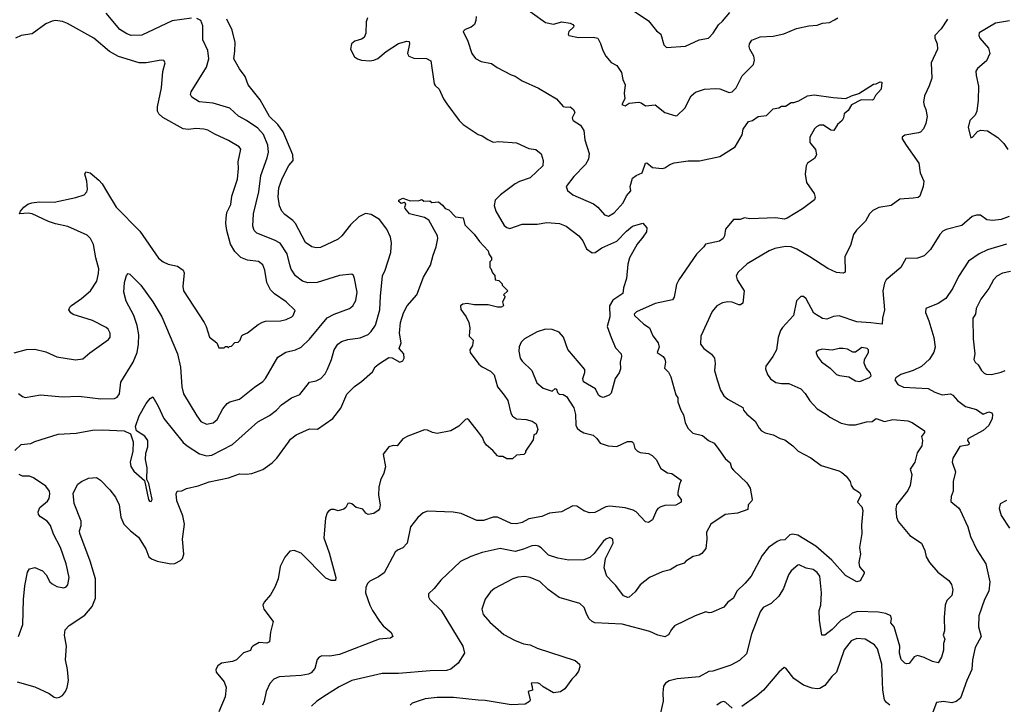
# Model space of a CAD drawing. Extents: x 1863118 to 1989590, y 394482 to 532474.
# Tile 103 of 215: x 1924504 to 1931679, y 492421 to 497411. Entities that reach past the tile are written whole.
import ezdxf

# ---------------------------------------------------------------- set-up
doc = ezdxf.new("R2010")
doc.units = 0

msp = doc.modelspace()

# ---------------------------------------------------------------- linework, layer by layer
at = {"layer": '0CON20XD'}
for points in [[(1928146.2, 497525), (1928335, 497391.2), (1928395, 497378.8), (1928455, 497396), (1928515, 497386.2), (1928535, 497376.7), (1928542.5, 497365), (1928540, 497355), (1928506.2, 497325), (1928500, 497305), (1928506.7, 497295), (1928575, 497280.6), (1928685, 497284), (1928715.8, 497275.8), (1928737.3, 497237.3), (1928752.5, 497185), (1928775.8, 497145), (1928815, 497098), (1928855.7, 497075.7), (1928889.2, 497025), (1928898, 496975), (1928917.1, 496935), (1928909.2, 496875), (1928914, 496835), (1928892.7, 496792.7), (1928915, 496783.8), (1928945, 496801.2), (1929015, 496809.4), (1929033.7, 496803.7), (1929065, 496782.9), (1929135, 496789.2), (1929205, 496734.2), (1929285, 496710), (1929295, 496712.5), (1929351.2, 496765), (1929396.7, 496855), (1929428.3, 496881.7), (1929495, 496904), (1929575, 496910), (1929605, 496906), (1929675, 496881.2), (1929695, 496883.8), (1929724, 496915), (1929768.7, 497001.3), (1929851.4, 497085), (1929857.8, 497115), (1929853.6, 497143.6), (1929824.2, 497195), (1929819.2, 497215), (1929821.2, 497235), (1929839.5, 497260.5), (1929900, 497285), (1929995, 497290), (1930073, 497307), (1930165, 497345.7), (1930255, 497366.2), (1930315, 497371.2), (1930355, 497386.2), (1930405, 497390), (1930440.8, 497409.2), (1930466.1, 497423.9)], [(1928953.1, 497493.1), (1929085, 497403.1), (1929145, 497329.6), (1929175, 497305.5), (1929197, 497227), (1929218, 497208), (1929355, 497218.1), (1929455, 497263.3), (1929523.3, 497276.7), (1929558.2, 497311.8), (1929595, 497373.8), (1929625, 497398.8), (1929678.2, 497461.8)], [(1924469.3, 494270.7), (1924516.1, 494313.9), (1924585, 494322.5), (1924615, 494337.5), (1924785, 494390), (1924915, 494397.1), (1925035, 494419.2), (1925105, 494421.9), (1925265, 494414.2), (1925311.4, 494391.4), (1925330.6, 494335), (1925329.2, 494265), (1925310, 494185), (1925313.1, 494155), (1925335, 494120.8), (1925412.5, 494052.5), (1925442.5, 493915), (1925450.7, 493900.7), (1925461.7, 493898.3), (1925468.8, 493915), (1925445, 494030), (1925430.7, 494060.7), (1925431.9, 494145), (1925420, 494205), (1925422.7, 494252.7), (1925436.8, 494296.8), (1925438.5, 494345), (1925417.1, 494375), (1925356.2, 494415), (1925348, 494445), (1925375, 494524), (1925425, 494613.8), (1925455, 494651.2), (1925475, 494662.5), (1925513.1, 494595), (1925555.4, 494505.4), (1925695, 494330), (1925725, 494304.4), (1925815, 494247.3), (1925865, 494231.8), (1925905, 494237.9), (1926054, 494315), (1926239.3, 494480.7), (1926325, 494525.7), (1926375.8, 494565), (1926412, 494605), (1926485, 494654.3), (1926545, 494680), (1926615, 494770), (1926665, 494779.4), (1926699.2, 494795), (1926729.8, 494830.2), (1926747, 494863), (1926775.6, 494935), (1926794.5, 495005.5), (1926822.5, 495045), (1926850, 495065), (1926895, 495079.4), (1926985, 495092.2), (1927042.8, 495117.2), (1927065, 495137.5), (1927097.3, 495185), (1927129.6, 495295), (1927132.5, 495395), (1927146.9, 495543.1), (1927167.5, 495585), (1927209.2, 495715), (1927214.5, 495785), (1927207.1, 495825), (1927179.5, 495885), (1927125, 495954.3), (1927065, 495990.5), (1927025, 495998.2), (1926975, 495973.1), (1926915.7, 495915), (1926852.5, 495835), (1926825, 495811.4), (1926695, 495750.8), (1926665, 495747.5), (1926633.3, 495755), (1926586.3, 495786.3), (1926515, 495924.4), (1926495, 495946.7), (1926435, 495992), (1926415, 496016.2), (1926397.5, 496055), (1926388.6, 496118.6), (1926393.2, 496185), (1926417.7, 496252.3), (1926465, 496348.8), (1926496, 496385), (1926494.1, 496425.9), (1926423.1, 496593.1), (1926385, 496647.1), (1926325, 496705.6), (1926256.6, 496826.6), (1926169.2, 496935), (1926147, 496997), (1926105, 497053.3), (1926065.8, 497125), (1926071.4, 497181.4), (1926074.5, 497245), (1926053.5, 497335), (1926014.7, 497414.7)], [(1926445, 495226), (1926487.5, 495245), (1926497.5, 495255), (1926511.7, 495291.7), (1926445.6, 495355.6), (1926362.1, 495412.1), (1926332.4, 495442.4), (1926305.6, 495495), (1926291.4, 495585), (1926275, 495623.8), (1926245, 495647.5), (1926165, 495658.1), (1926116.4, 495676.4), (1926071.7, 495721.7), (1926040, 495775), (1926013.5, 495875), (1926006.7, 495925), (1926008.9, 495965), (1926014.4, 496005), (1926041.9, 496065), (1926050, 496125), (1926090.9, 496249.1), (1926098.1, 496325), (1926095.6, 496375), (1926115.9, 496465.9), (1926103.3, 496485), (1926025, 496530.8), (1925925, 496575.8), (1925875.4, 496605.4), (1925845, 496612.2), (1925786.6, 496616.6), (1925735, 496610.6), (1925695, 496615.6), (1925548.3, 496698.3), (1925518.6, 496725), (1925509.4, 496745), (1925508.9, 496775), (1925537, 496913), (1925547, 497033), (1925563.3, 497095), (1925553.6, 497113.6), (1925535, 497116), (1925425, 497096.7), (1925375, 497095.6), (1925223.3, 497143.3), (1925158.1, 497178.1), (1925045, 497275.6), (1924853.4, 497383.4), (1924815, 497398.1), (1924765, 497404.4), (1924740.5, 497399.5), (1924695, 497380), (1924595, 497306.4), (1924515, 497294.7), (1924474.8, 497275.2)], [(1924495, 494686), (1924525, 494663.8), (1924545, 494658), (1924655, 494675.7), (1924815, 494662.9), (1924935, 494666.9), (1925095, 494647.8), (1925195, 494650), (1925215, 494659.2), (1925230.6, 494685), (1925240.3, 494769.7), (1925330.5, 494915), (1925359.2, 494985), (1925370, 495045), (1925372.5, 495115), (1925361.2, 495181.2), (1925336.4, 495255), (1925280.3, 495360.3), (1925262.9, 495425), (1925268.9, 495495), (1925283, 495547), (1925295, 495560), (1925307, 495557), (1925387.1, 495475), (1925475.6, 495355), (1925540.6, 495245), (1925654.4, 494975), (1925677.2, 494877.2), (1925685.5, 494735), (1925698.9, 494685), (1925795, 494522.5), (1925825, 494483.1), (1925865, 494462.7), (1925915, 494472.2), (1925942.1, 494497.9), (1925985.4, 494574.6), (1926015, 494614.2), (1926035, 494625.7), (1926105, 494644.4), (1926215, 494733.1), (1926276, 494774), (1926295.4, 494794.6), (1926385, 494951.4), (1926443, 494987), (1926515, 495005.6), (1926555, 495022.9), (1926616.4, 495083.6), (1926745, 495238.8), (1926795, 495264.5), (1926908, 495305), (1926931.9, 495325), (1926953.3, 495365), (1926963.3, 495425), (1926944.5, 495524.5), (1926936.9, 495546.9), (1926925.6, 495555.6), (1926835, 495546.9), (1926672.5, 495495), (1926605, 495492.9), (1926565, 495504.5), (1926515, 495543.1), (1926482.4, 495592.4), (1926471.5, 495625), (1926452.1, 495705), (1926401.1, 495781.1), (1926362, 495805), (1926232, 495855), (1926212.9, 495875), (1926201.9, 495905), (1926207.1, 495995), (1926246.8, 496155), (1926262.3, 496275), (1926307.9, 496405), (1926316.2, 496445), (1926311.2, 496495), (1926279.6, 496575), (1926239.2, 496619.2), (1926157, 496677), (1926098.1, 496708.1), (1926035, 496765.6), (1925915, 496801.1), (1925812, 496812), (1925758.8, 496845), (1925748, 496865), (1925754, 496885), (1925865.3, 497064.7), (1925882.1, 497125), (1925875.5, 497185), (1925839.5, 497265), (1925838.9, 497365), (1925824.5, 497404.5), (1925795, 497418.1)], [(1925755, 497420.9), (1925615, 497401.5), (1925395, 497296.9), (1925315.4, 497295.4), (1925285, 497306.5), (1925235, 497338.9), (1925135, 497458.9)], [(1927039.4, 497425), (1927028.9, 497395), (1927027.4, 497312.6), (1927015, 497281.2), (1926995, 497268.6), (1926945.5, 497254.5), (1926922.5, 497235), (1926915.8, 497195), (1926945, 497140), (1926965, 497124.2), (1926995, 497115.6), (1927055, 497110.9), (1927085, 497116.2), (1927115, 497128.8), (1927175, 497178.9), (1927265, 497238.1), (1927324, 497254), (1927341.2, 497251.2), (1927345.8, 497235), (1927330.6, 497165), (1927340, 497145), (1927375, 497131.1), (1927467.6, 497127.6), (1927500.5, 497110.5), (1927525, 496942.5), (1927530.6, 496930.6), (1927561.2, 496905), (1927592, 496835), (1927617.1, 496797.1), (1927707.5, 496675), (1927735, 496646.7), (1927845, 496573.8), (1927875, 496563.3), (1927915, 496536.7), (1927955, 496518.8), (1927995, 496524), (1928125, 496512.5), (1928215, 496470.8), (1928265.8, 496465.8), (1928303.6, 496433.6), (1928318.8, 496385), (1928316.2, 496345), (1928225, 496258.1), (1928145, 496230.4), (1928115, 496213.6), (1928007.8, 496135), (1927969.2, 496095), (1927962.7, 496057.3), (1927972.9, 496015), (1928035, 495910), (1928053.3, 495895), (1928075, 495890), (1928165, 495920.6), (1928275, 495920.6), (1928345, 495931.8), (1928436.4, 495926.4), (1928486.2, 495905), (1928579.2, 495835), (1928608.8, 495798.8), (1928635, 495741.8), (1928675, 495710.7), (1928696.4, 495713.6), (1928745, 495747.1), (1928854.2, 495795.8), (1928925, 495870.5), (1928968.8, 495905), (1929045, 495928), (1929073.9, 495893.9), (1929071.2, 495865), (1929046, 495825), (1929002.5, 495775), (1928947.5, 495675), (1928935, 495630), (1928925.7, 495525), (1928904.5, 495455.5), (1928899.2, 495415), (1928825, 495366.7), (1928802.9, 495325), (1928804.2, 495245.8), (1928784.8, 495175), (1928813.5, 495093.5), (1928845, 495020), (1928887.3, 494975), (1928889.5, 494955), (1928880.6, 494915), (1928883.1, 494865), (1928872.1, 494837.9), (1928842.5, 494795), (1928815, 494690), (1928800, 494675), (1928755, 494657.5), (1928733.9, 494663.9), (1928722.5, 494675), (1928699.3, 494719.3), (1928611.7, 494771.7), (1928606.7, 494795), (1928621.7, 494838.3), (1928621.7, 494861.7), (1928497.1, 495007.1), (1928466.7, 495096.7), (1928435, 495132.2), (1928385, 495153.8), (1928335, 495154.6), (1928275, 495136.2), (1928182.5, 495085), (1928158.3, 495061.7), (1928143.6, 495026.4), (1928141.1, 494995), (1928150, 494945), (1928165, 494921.4), (1928235, 494854.3), (1928273.1, 494765), (1928318.8, 494725), (1928385, 494704.4), (1928405, 494723.8), (1928415, 494718.8), (1928423.6, 494693.6), (1928435, 494681.2), (1928465, 494678.8), (1928488.8, 494665), (1928541.1, 494581.1), (1928553.6, 494533.6), (1928555.8, 494455.8), (1928566, 494435), (1928585, 494415.8), (1928615, 494400.6), (1928683.1, 494383.1), (1928709.6, 494359.6), (1928735, 494324.3), (1928792.5, 494305), (1928855, 494300), (1928932.3, 494337.7), (1928965, 494336.7), (1928976.4, 494325), (1928985.5, 494285), (1929005, 494265.6), (1929025.3, 494255.3), (1929085, 494249.1), (1929113.3, 494235), (1929141.1, 494205), (1929175, 494140.8), (1929225, 494108.8), (1929255, 494104), (1929323.3, 494055), (1929311.2, 494025), (1929300, 493965), (1929300, 493945), (1929323.3, 493915), (1929323.3, 493895), (1929285, 493872), (1929205, 493869.2), (1929175, 493860), (1929155, 493849.2), (1929143.8, 493833.8), (1929116, 493765), (1929085, 493746), (1929065, 493750), (1928995, 493824.3), (1928975, 493836.4), (1928915, 493853.8), (1928805, 493864.3), (1928775, 493860.8), (1928695, 493819.2), (1928655, 493815.8), (1928615, 493832.5), (1928565, 493865.6), (1928535, 493868.1), (1928452.5, 493825), (1928365.8, 493814.2), (1928309.7, 493790.3), (1928215, 493773.3), (1928165, 493745.5), (1928125, 493737.3), (1928085, 493738.5), (1927985, 493784.3), (1927955, 493784.2), (1927885, 493761.4), (1927835, 493760.6), (1927720.9, 493810.9), (1927662.7, 493822.7), (1927475, 493829.2), (1927445, 493816), (1927405, 493783.8), (1927352.9, 493715), (1927328.8, 493595), (1927295, 493562), (1927256.7, 493545), (1927240.9, 493529.1), (1927160.5, 493379.5), (1927119.6, 493350.4), (1927055, 493318), (1927039.1, 493300.9), (1927026.8, 493273.2), (1927024.2, 493235), (1927054.5, 493145), (1927074.5, 493105), (1927125, 493027.1), (1927153.9, 492993.9), (1927212, 492945), (1927222.5, 492915), (1927205.9, 492904.1), (1927122.7, 492897.3), (1926834.5, 492785.5), (1926765, 492772.2), (1926705, 492774.2), (1926685.6, 492764.4), (1926672.1, 492747.9), (1926655, 492682), (1926628.1, 492651.9), (1926608.9, 492641.1), (1926555, 492630.4), (1926395, 492621.1), (1926355, 492604.3), (1926327.6, 492572.4), (1926299.2, 492515), (1926285.8, 492445), (1926272.5, 492415)], [(1927830, 497435), (1927828.8, 497405), (1927818.8, 497375), (1927795, 497357.1), (1927751.3, 497338.7), (1927736.1, 497323.9), (1927769.4, 497255), (1927798.6, 497165), (1927825, 497127.5), (1927866.6, 497106.6), (1927941.2, 497091.2), (1927982.3, 497062.3), (1928085, 497008.8), (1928115, 497000), (1928165, 496966.2), (1928285, 496911.2), (1928415, 496833.8), (1928465, 496778), (1928485, 496772), (1928515, 496776.7), (1928540, 496755), (1928550, 496735), (1928530, 496695), (1928532, 496685), (1928538, 496675), (1928591.2, 496641.2), (1928615, 496602.5), (1928621.1, 496535), (1928654.3, 496435), (1928648.6, 496395), (1928626.9, 496355), (1928541.1, 496268.9)], [(1931265, 497414), (1931218.6, 497345), (1931172, 497295), (1931172, 497275), (1931190, 497235), (1931192.5, 497195), (1931146.9, 497095), (1931149.4, 496985), (1931132.1, 496927.9), (1931096, 496855), (1931090.5, 496810.5)], [(1931716.6, 497403.4), (1931615, 497385.6), (1931496.2, 497315), (1931492, 497295), (1931500.8, 497275), (1931563.2, 497203.2), (1931574.2, 497165), (1931548.5, 497111.5), (1931483.9, 497056.1), (1931471.9, 497035), (1931472.5, 497005), (1931490, 496925), (1931487.1, 496825), (1931477.5, 496745), (1931465.5, 496714.5), (1931426.7, 496675), (1931414.2, 496625), (1931435, 496550), (1931446.4, 496553.6), (1931482.5, 496595), (1931505, 496606.2), (1931555, 496601.2), (1931631.7, 496551.7), (1931675, 496507.5), (1931703.6, 496463.6)], [(1928541.1, 496268.9), (1928486, 496195), (1928496.6, 496166.6), (1928535, 496134.4), (1928685, 496067.5), (1928717.5, 496045), (1928765, 495988.6), (1928795, 495979.4), (1928835, 496002.5), (1928901.9, 496075), (1928925, 496126.2), (1928956.7, 496163.3), (1928952.9, 496195), (1928969.6, 496255), (1928995, 496276.2), (1929040.8, 496295), (1929065, 496363.8), (1929075, 496368), (1929115, 496334), (1929185, 496326), (1929205, 496330), (1929241.2, 496355), (1929272.6, 496367.4), (1929375, 496382.9), (1929458.3, 496381.7), (1929605, 496414.2), (1929717, 496483), (1929767.8, 496572.2), (1929776.4, 496613.6), (1929815, 496669.2), (1929844.1, 496675.9), (1929885, 496706), (1929945, 496713.3), (1929995, 496760), (1930035, 496768.8), (1930055, 496781.2), (1930085, 496780), (1930125, 496806), (1930145, 496806.2), (1930181.7, 496818.3), (1930245, 496855.7), (1930293.9, 496863.9), (1930432.7, 496842.7), (1930525, 496835.7), (1930565, 496856.9), (1930618.2, 496871.8), (1930725, 496940), (1930745, 496942.5), (1930775, 496957.5), (1930786.7, 496955), (1930782.5, 496905), (1930740.8, 496859.2), (1930725, 496828.8), (1930715, 496824.3), (1930635, 496825.6), (1930565, 496789.2), (1930540.3, 496749.7), (1930510.8, 496725), (1930507.5, 496695), (1930498, 496675), (1930463.2, 496646.8), (1930435.8, 496604.2), (1930415, 496606), (1930361.1, 496641.1), (1930332.5, 496642.5), (1930309.1, 496630.9), (1930295, 496615.8), (1930261.4, 496555), (1930262, 496515), (1930303.8, 496465), (1930311.2, 496425), (1930295, 496400), (1930243.8, 496365), (1930234.2, 496345), (1930227.1, 496285), (1930237.5, 496225), (1930294.2, 496145), (1930301.2, 496115), (1930295, 496097.5), (1930208.8, 496031.2), (1930097.5, 495965), (1930075, 495958), (1930015, 495965.5), (1929825, 495958.8), (1929785, 495966.4), (1929754.7, 495955.3), (1929705, 495953.5), (1929647.5, 495885), (1929640.8, 495835), (1929630, 495815), (1929603.4, 495796.6), (1929502.5, 495775), (1929490, 495755), (1929437, 495703), (1929308, 495515), (1929289.5, 495480.5), (1929272.7, 495387.3), (1929260.5, 495369.5), (1929135, 495343.2), (1928998.6, 495281.4), (1928980.8, 495265), (1928984, 495255), (1929051.3, 495191.3), (1929093.3, 495165), (1929117.3, 495107.3), (1929156.7, 495055), (1929164.5, 495025), (1929149.4, 494985), (1929193.8, 494955), (1929205.5, 494935.5), (1929210.8, 494915), (1929202, 494872), (1929232.6, 494842.6), (1929249.1, 494809.1), (1929285, 494676.7), (1929298.9, 494655), (1929299.2, 494625), (1929320.6, 494565), (1929341.4, 494531.4), (1929352.2, 494475), (1929372.7, 494432.7), (1929408, 494398), (1929479.4, 494379.4), (1929524, 494345), (1929565, 494324), (1929598.8, 494278.8), (1929645, 494213.8), (1929680.7, 494180.7), (1929692, 494145), (1929705, 494126.7), (1929803.3, 494035), (1929827.7, 493997.7), (1929842.5, 493915), (1929840, 493905), (1929812.5, 493875), (1929810, 493840), (1929735, 493815.5), (1929645, 493804.4), (1929541.2, 493735), (1929509.2, 493675), (1929511.4, 493625), (1929505, 493557.5), (1929475, 493520), (1929455, 493508), (1929412.1, 493497.9), (1929357.5, 493465), (1929345, 493450), (1929295, 493434), (1929245, 493402), (1929185, 493386), (1929093.3, 493345), (1929025, 493293.3), (1928988.3, 493241.7), (1928945, 493202.5), (1928935, 493200), (1928905, 493211.2), (1928848.3, 493288.3), (1928825, 493310), (1928781.4, 493355), (1928763.1, 493415), (1928772.5, 493485), (1928827.5, 493595), (1928825.7, 493625.7), (1928805, 493637.5), (1928775, 493625.7), (1928755, 493607.5), (1928689.1, 493520.9), (1928659.1, 493490.9), (1928615, 493474.3), (1928505, 493470.8), (1928425, 493485.6), (1928358, 493508), (1928305, 493561.4), (1928284.6, 493574.6), (1928265, 493578.5), (1928235, 493576.5), (1928175, 493551.1), (1928115, 493535.5), (1928005, 493556.7), (1927875, 493527.8), (1927790.3, 493499.7), (1927716.8, 493463.2), (1927572.7, 493327.3), (1927523.8, 493265), (1927483.9, 493226.1), (1927483.3, 493205), (1927493.3, 493185), (1927575.8, 493105), (1927734, 492845), (1927746, 492795), (1927699.7, 492720.3), (1927645, 492677.5), (1927615, 492668.1), (1927495, 492666.5), (1927265, 492645.5), (1927145, 492646.5), (1926925, 492594.4), (1926831.7, 492548.3), (1926739.1, 492490.9), (1926668.8, 492445), (1926631.2, 492408.8)], [(1931090.5, 496810.5), (1931093.8, 496785), (1931108, 496755), (1931115.6, 496704.4), (1931105.7, 496654.3), (1931088.8, 496615), (1931067.9, 496592.1), (1931052.5, 496585), (1930955, 496570), (1930933.8, 496555), (1930935, 496542.5), (1930962.5, 496495), (1931056.2, 496365), (1931066.2, 496295), (1931092.5, 496235), (1931087.5, 496195), (1931062.5, 496125), (1931050, 496115), (1931015, 496108.8), (1930916.7, 496103.3), (1930855, 496056.7), (1930765, 496042), (1930719.7, 496020.3), (1930695.8, 495995), (1930667.4, 495942.6), (1930602.2, 495877.8), (1930580, 495845), (1930558.6, 495765), (1930517.5, 495685), (1930518.3, 495571.7), (1930505, 495563.3), (1930455, 495568), (1930393.6, 495596.4), (1930262.8, 495682.8), (1930167.4, 495737.4), (1930125, 495754.6), (1930085, 495757.5), (1930006.4, 495743.6), (1929965, 495725.6), (1929805, 495630.8), (1929738.3, 495571.7), (1929725.8, 495545), (1929732.9, 495515), (1929783.8, 495435), (1929773.3, 495345), (1929757.3, 495332.7), (1929745, 495332.5), (1929695, 495353.1), (1929664.3, 495354.3), (1929625, 495347.8), (1929584.2, 495325), (1929550, 495285), (1929468, 495105), (1929465.8, 495045), (1929489.2, 495015), (1929545, 494973.8), (1929566, 494945), (1929570.8, 494905), (1929567.5, 494855), (1929585.8, 494785), (1929609.7, 494709.7), (1929635, 494668.8), (1929665, 494644.2), (1929772.5, 494585), (1929777.5, 494565), (1929803.8, 494535), (1929864, 494485), (1929892, 494435), (1929910, 494415), (1929935, 494400.8), (1929995, 494385.7), (1930045, 494359.2), (1930078.8, 494348.8), (1930138.8, 494305), (1930176.2, 494265), (1930268.3, 494218.3), (1930345, 494162), (1930473.9, 494123.9), (1930495, 494111.2), (1930526.7, 494085), (1930556.7, 494045), (1930563.3, 494015), (1930576.7, 493995), (1930622.5, 493965), (1930632.5, 493945), (1930610, 493895), (1930639.7, 493859.7), (1930646.9, 493835), (1930638, 493728), (1930640, 493665), (1930623.8, 493565), (1930630, 493515), (1930622.5, 493482.5), (1930618.8, 493455), (1930624.2, 493424.2), (1930657.5, 493385), (1930657.5, 493375), (1930629.3, 493320.7), (1930605, 493313.8), (1930520.9, 493360.9), (1930421.2, 493471.2), (1930305, 493573.1), (1930175, 493654.6), (1930135, 493660.8), (1930115, 493656), (1930080.2, 493619.8), (1930045, 493616.4), (1930022.5, 493607.5), (1929960, 493565), (1929914.3, 493505), (1929833.6, 493356.4), (1929790.8, 493305), (1929728.6, 493245), (1929705.7, 493195), (1929663.9, 493166.1), (1929635, 493128.8), (1929545, 493090.8), (1929528.8, 493088.8), (1929505, 493096.2), (1929426.7, 493065), (1929275, 492993.3), (1929252.7, 492967.3), (1929231.7, 492928.3), (1929205, 492914), (1929155, 492924.2), (1929095, 492951.4), (1928895, 493005.6), (1928695.7, 493015.7), (1928675, 493024), (1928654.4, 493044.4), (1928635.8, 493075), (1928616.4, 493126.4), (1928586.6, 493156.6), (1928435, 493200), (1928355, 493257.1), (1928295, 493315.6), (1928225, 493345.6), (1928185, 493351.9), (1928135, 493347.8), (1928096.7, 493335), (1927965, 493265.8), (1927935, 493241.2), (1927895, 493186.7), (1927872.5, 493115), (1927882.5, 493075), (1927929.3, 493019.3), (1928031.1, 492931.1), (1928108.7, 492888.7), (1928175, 492862.9), (1928225, 492854.2), (1928275, 492830), (1928551.7, 492741.7), (1928583.3, 492715), (1928586.7, 492695), (1928576.1, 492663.9), (1928555, 492632.5), (1928526.7, 492605), (1928476.7, 492535), (1928445, 492513.3), (1928395, 492506.2), (1928319.3, 492549.3), (1928295, 492570), (1928275, 492576.7), (1928230, 492575), (1928239.3, 492549.3), (1928240, 492525), (1928210, 492515), (1928223.3, 492455), (1928218, 492442), (1928187.5, 492422.5), (1928085, 492418.6), (1927895, 492449.4), (1927845, 492451.4), (1927665, 492471.8), (1927545, 492470.5), (1927457.9, 492462.1), (1927365, 492430.8), (1927348.8, 492415)], [(1924465, 494981.9), (1924555, 495006.7), (1924615, 495010.6), (1924695, 494990.8), (1924775, 494952.5), (1924912.1, 494932.1), (1924965, 494938), (1925015, 494984), (1925151.2, 495078.8), (1925162.7, 495097.3), (1925162.9, 495125), (1925149.2, 495155), (1925135, 495168.6), (1925035, 495218.5), (1924895, 495262.5), (1924876.2, 495275), (1924861.2, 495295), (1924868.8, 495315), (1924881.7, 495328.3), (1924955, 495378.6), (1925021.4, 495435), (1925066.9, 495505), (1925079.1, 495560.9), (1925081.9, 495595), (1925058.9, 495675), (1925042.4, 495772.4), (1925021.1, 495815), (1924995, 495841.1), (1924855, 495903.5), (1924765, 495922.7), (1924715, 495940), (1924595, 495996.9), (1924565, 496001.1), (1924503.3, 495995), (1924510.8, 496015), (1924534.7, 496045.3), (1924564, 496066), (1924593, 496077), (1924645, 496083.3), (1924755, 496081.1), (1924914.3, 496114.3), (1924975, 496134.3), (1924992.9, 496155), (1924998.1, 496175), (1924993, 496233), (1924978.8, 496285), (1924987, 496303), (1925016.7, 496295), (1925080.9, 496240.9), (1925105, 496213.8), (1925145, 496148), (1925207.1, 496045), (1925378.6, 495868.6), (1925515, 495672), (1925550, 495645), (1925585, 495630), (1925655, 495614), (1925695.8, 495585.8), (1925702, 495565), (1925692.9, 495465), (1925697.5, 495435), (1925848.8, 495205), (1925863.9, 495173.9), (1925886.4, 495096.4), (1925940, 495055), (1925955, 495020), (1925995, 495020), (1926005, 495030), (1926015, 495030), (1926025, 495020), (1926031.7, 495028.3), (1926048.3, 495031.7), (1926071.7, 495058.3), (1926095, 495060), (1926110, 495075), (1926121.7, 495108.3), (1926130, 495115), (1926165, 495127.5), (1926241.7, 495188.3), (1926273.8, 495206.2), (1926296.4, 495213.6), (1926405, 495216), (1926445, 495226)], [(1924485, 492584.2), (1924615, 492549.2), (1924719.3, 492499.3), (1924755, 492474.2), (1924775, 492468.6), (1924795, 492472.5), (1924815, 492486), (1924838.1, 492515), (1924851.1, 492545), (1924860, 492595), (1924853.8, 492675), (1924837.3, 492745), (1924844.7, 492845), (1924830.8, 492925), (1924834.4, 492965), (1924863.9, 492996.1), (1924979.5, 493070.5), (1925033.1, 493135), (1925056.5, 493195), (1925055.5, 493335), (1925017.9, 493465), (1924943.5, 493665), (1924941.1, 493685), (1924951.1, 493725), (1924951.2, 493755), (1924901.8, 493885), (1924895, 493960), (1924926.7, 494025), (1924955, 494046.2), (1925005, 494070), (1925065, 494073.3), (1925093.3, 494055), (1925160.8, 493985), (1925201.3, 493931.3), (1925228.5, 493875), (1925240.5, 493785), (1925262.9, 493735), (1925311.4, 493685), (1925369.5, 493639.5), (1925424.6, 493554.6), (1925446, 493496), (1925465, 493480.5), (1925505, 493465.5), (1925605, 493444.6), (1925635, 493448.2), (1925675, 493468.9), (1925689.5, 493485), (1925699.1, 493515), (1925689.6, 493625), (1925704.6, 493735), (1925693.3, 493795), (1925648.9, 493905), (1925644.2, 493955.8), (1925652.5, 493975), (1925685, 493977.5), (1925720, 493995), (1925805, 494014), (1925885, 494042.2), (1926025, 494071.5), (1926105, 494100), (1926155, 494097.5), (1926195, 494104.3), (1926275, 494131.4), (1926345, 494182), (1926378, 494215), (1926462.5, 494332.5), (1926477.3, 494352.7), (1926520, 494385), (1926615, 494428), (1926675, 494426.7), (1926786, 494505), (1926845, 494578.8), (1926887.6, 494682.4), (1926942.9, 494737.1), (1926996, 494775), (1927073.8, 494845), (1927095, 494880), (1927125.9, 494904.1), (1927195, 494948), (1927217.3, 494947.3), (1927275, 494913.8), (1927295.8, 494924.2), (1927306, 494945), (1927303.8, 494975), (1927270, 495015), (1927284.3, 495055), (1927272.5, 495125), (1927278.2, 495205), (1927300.6, 495275), (1927328.6, 495325), (1927398.9, 495405), (1927445.4, 495534.6), (1927498.3, 495621.7), (1927516.7, 495695), (1927539.4, 495755), (1927551.4, 495815), (1927548.1, 495835), (1927485, 495950.8), (1927455, 495968.8), (1927345, 495996), (1927313.3, 496035), (1927310, 496045), (1927318.3, 496068.3), (1927305, 496077.5), (1927285, 496070), (1927267.5, 496085), (1927267.5, 496095), (1927295, 496110), (1927349.3, 496089.3), (1927415, 496092.5), (1927435, 496100), (1927448.3, 496088.3), (1927491.7, 496091.7), (1927508.3, 496078.3), (1927555, 496082.5), (1927585, 496060), (1927603.6, 496033.6), (1927630, 496025), (1927680, 495975), (1927735, 495966.7), (1927748.8, 495915), (1927815, 495848), (1927853.8, 495795), (1927917.5, 495725), (1927922.5, 495705), (1927942.5, 495675), (1927941.7, 495658.3), (1927930, 495645), (1927930, 495605), (1927938.3, 495598.3), (1927950, 495565), (1927967, 495547), (1927970, 495515), (1927995, 495510), (1928020, 495485), (1928020, 495475), (1928060, 495435), (1928030, 495405), (1928040, 495395), (1928040, 495385), (1928022.5, 495355), (1928030, 495325), (1928013.3, 495316.7), (1927985, 495316.2), (1927917, 495333), (1927815, 495333.8), (1927765, 495343.3), (1927732.3, 495337.7), (1927716.7, 495325), (1927718.3, 495298.3), (1927758, 495245), (1927775.8, 495205), (1927784.2, 495165), (1927780, 495105), (1927808, 495075), (1927804.1, 495035.9), (1927783.3, 495005), (1927786.2, 494985), (1927850.3, 494900.3), (1927875, 494880.8), (1927935, 494850), (1927962.1, 494822.1), (1927985.7, 494735), (1928035.4, 494675.4), (1928060, 494635), (1928083.5, 494543.5), (1928095, 494521.2), (1928125, 494502.5), (1928195, 494497.5), (1928237.5, 494485), (1928266.7, 494465), (1928280, 494425), (1928266.4, 494393.6), (1928250, 494385), (1928245, 494350), (1928190, 494265), (1928190, 494255), (1928177, 494243), (1928125, 494237.5), (1928095, 494210), (1928055, 494210), (1928025, 494227.5), (1927997, 494227), (1927985, 494233.3), (1927951.1, 494271.1), (1927905, 494309.2), (1927888.1, 494335)], [(1931713.2, 495976.8), (1931655, 495955.6), (1931595, 495946.9), (1931552.4, 495952.4), (1931505, 495986), (1931475.8, 495985.8), (1931445, 495976.7), (1931370.3, 495909.7), (1931255, 495881.4), (1931231.7, 495868.3), (1931209.2, 495845), (1931140, 495735), (1931095, 495688.8), (1931045, 495672.5), (1930960.7, 495669.3), (1930923.8, 495605), (1930818, 495515), (1930805, 495490), (1930793.5, 495435), (1930805.3, 495295), (1930790, 495235), (1930788.6, 495191.4), (1930705, 495202.3), (1930605, 495208.5), (1930475, 495252.9), (1930435, 495247.7), (1930385, 495227.6), (1930355, 495232.9), (1930291.3, 495271.3), (1930235, 495376.7), (1930215, 495393.3), (1930195, 495393.3), (1930165, 495362.5), (1930142.2, 495255), (1930061.7, 495168.3), (1930046.8, 495145), (1930031.8, 495095), (1930018.6, 495005), (1929992.9, 494955), (1929940.8, 494885), (1929938, 494865), (1929952.5, 494825), (1929975, 494794), (1930015, 494767.1), (1930055, 494758.6), (1930109.1, 494759.1), (1930195, 494720), (1930227.4, 494687.4), (1930262.1, 494632.1), (1930315, 494575.8), (1930383.4, 494533.4), (1930406.2, 494515), (1930490.9, 494470.9), (1930545, 494457.1), (1930595, 494458.6), (1930675, 494480), (1930715, 494482), (1930745, 494503.8), (1930805, 494481.2), (1930867, 494497), (1930975, 494486.7), (1931006.7, 494475), (1931096, 494415), (1931097.9, 494402.1), (1931076.4, 494373.6), (1931082, 494345), (1931078.6, 494305), (1931044.3, 494255), (1931026, 494185), (1930992, 494135), (1931005.8, 494095.8), (1930993.2, 494016.8), (1930975, 493980), (1930894.2, 493875), (1930889.2, 493845), (1930892.5, 493785), (1930905, 493753.8), (1930991.3, 493651.3), (1931075.7, 493595.7), (1931098.8, 493541.2), (1931109.2, 493495), (1931134.4, 493454.4), (1931193.8, 493385), (1931275, 493323.8), (1931294, 493295), (1931304, 493255), (1931296, 493215), (1931261.1, 493178.9), (1931248.9, 493145), (1931239.5, 493055), (1931243, 492957), (1931234, 492925), (1931245.7, 492895), (1931234.5, 492865.5), (1931234.4, 492815), (1931221.9, 492765), (1931196.9, 492723.1), (1931155, 492732.2), (1931095, 492763.3), (1931045, 492777.5), (1931021.7, 492768.3), (1930985, 492720), (1930965, 492716.2), (1930955, 492721.2), (1930927.9, 492747.9), (1930915.6, 492795), (1930917.7, 492845), (1930876.4, 492985), (1930852.7, 493015), (1930857.7, 493045), (1930852, 493065), (1930815, 493084.2), (1930762.4, 493092.4), (1930607.8, 493097.8), (1930570, 493085), (1930547.5, 493065), (1930487.1, 493032.9), (1930425, 492965.7), (1930370, 492925), (1930350, 492925), (1930332.5, 493035), (1930330.6, 493105), (1930340.9, 493145), (1930347.8, 493235), (1930333.3, 493355), (1930315, 493382.9), (1930285, 493404.4), (1930235, 493414.4), (1930185, 493437.5), (1930175, 493436), (1930125, 493393.8), (1930105.8, 493365), (1930070.6, 493265), (1930035, 493209.2), (1929979.2, 493155), (1929922.8, 493127.2), (1929898.6, 493095), (1929836.6, 492933.4), (1929800.5, 492789.5)], [(1931695, 495775.5), (1931555, 495733.3), (1931494.6, 495705.4), (1931418.7, 495651.3), (1931345, 495538.8), (1931302.9, 495455), (1931251.7, 495378.3), (1931197.2, 495342.8), (1931107.5, 495305), (1931103.6, 495276.4), (1931129.2, 495215), (1931165.5, 495095.5), (1931175.7, 495025), (1931165, 494986.7), (1931134.5, 494935.5), (1931075, 494884), (1931015, 494854.2), (1930925, 494826), (1930888.3, 494801.7), (1930880, 494785), (1930903.2, 494753.2), (1930945, 494732.9), (1931125, 494721.9), (1931173.3, 494695), (1931225, 494677.1), (1931287.5, 494685), (1931304.4, 494674.4), (1931338.8, 494635), (1931395, 494592.9), (1931475, 494570), (1931525, 494536), (1931565, 494553.3), (1931586.7, 494545), (1931593, 494533), (1931590, 494505), (1931565.6, 494454.4), (1931525, 494418), (1931413.8, 494355), (1931410, 494345), (1931423.8, 494325), (1931420, 494315), (1931409.5, 494310.5), (1931355, 494301.4), (1931302.9, 494215), (1931298.6, 494185), (1931324.2, 494115), (1931305.8, 494045), (1931305.6, 493975), (1931290.6, 493935), (1931288.8, 493898.8), (1931344.4, 493854.4), (1931356.8, 493836.8), (1931412.5, 493715), (1931431.4, 493645), (1931477.6, 493547.6), (1931544.4, 493444.4), (1931573.1, 493315), (1931565.6, 493245), (1931535.5, 493184.5), (1931492.9, 493065), (1931491.8, 492985), (1931509.5, 492915), (1931466.7, 492835), (1931446.5, 492745), (1931442.1, 492675), (1931405, 492593.8), (1931360, 492465), (1931328.4, 492441.6), (1931297.2, 492432.8), (1931235, 492441.1), (1931185.7, 492434.3), (1931157.1, 492365)], [(1931724.4, 495574.4), (1931665.5, 495564.5), (1931625, 495541.4), (1931600, 495515), (1931565, 495452), (1931508.6, 495375), (1931472.9, 495305), (1931468.9, 495265), (1931449.4, 495235), (1931452.9, 495085), (1931464, 494975), (1931457.5, 494935), (1931465.7, 494915.7), (1931488.6, 494895), (1931512, 494855), (1931531.2, 494835), (1931547.3, 494827.3), (1931585, 494824.3), (1931655, 494842.9), (1931685, 494852.9)], [(1930625, 494774), (1930695.9, 494804.1), (1930707.5, 494815), (1930703.3, 494835), (1930671.2, 494871.2), (1930656.4, 494906.4), (1930660, 494935), (1930689.4, 494985), (1930688.5, 495005), (1930679.2, 495015), (1930639.4, 495020.6), (1930595, 494986.7), (1930575, 494987.5), (1930535, 495010), (1930503.9, 495013.9), (1930475, 495014), (1930425, 495002.2), (1930351.2, 495008.8), (1930326.9, 495003.1), (1930308.8, 494991.2), (1930306.7, 494983.3), (1930318.6, 494955), (1930347.3, 494917.3), (1930410.2, 494870.2), (1930455, 494825.8), (1930477, 494817), (1930545, 494808.9), (1930595, 494778), (1930625, 494774)], [(1927888.1, 494335), (1927875.4, 494365.4), (1927847.8, 494405), (1927776.2, 494495), (1927765, 494501.2), (1927753, 494497), (1927705, 494447.5), (1927645, 494414.6), (1927545.4, 494395.4), (1927511.7, 494401.7), (1927475, 494420), (1927455, 494421.4), (1927332.5, 494375), (1927296.7, 494355), (1927255.9, 494304.1), (1927225, 494307.5), (1927195, 494298), (1927152.9, 494245), (1927169.1, 494150.9), (1927158.6, 494105), (1927134.2, 494055), (1927122, 494005), (1927118.8, 493945), (1927131.9, 493875), (1927125, 493846.7), (1927115.4, 493834.6), (1927085, 493811.9), (1927044.4, 493804.4), (1927026.2, 493815), (1927005, 493843.8), (1926955.7, 493855.7), (1926925, 493881.2), (1926905, 493888), (1926894.3, 493885.7), (1926880, 493855), (1926865, 493842.5), (1926825, 493832.5), (1926795, 493841.2), (1926775, 493840), (1926755, 493830), (1926745, 493817.5), (1926732.7, 493777.3), (1926719.5, 493635), (1926758.9, 493525), (1926807.5, 493345), (1926806.1, 493323.9), (1926775, 493322.7), (1926735, 493340), (1926555, 493521.8), (1926505, 493543.3), (1926473, 493537), (1926436.3, 493493.7), (1926402.9, 493425), (1926386.7, 493335), (1926364, 493275), (1926331.7, 493218.3), (1926285, 493166.7), (1926276.7, 493145), (1926283.8, 493115), (1926351.2, 493025), (1926331.7, 492948.3), (1926325, 492877.5), (1926305, 492865.8), (1926249.2, 492870.8), (1926203.8, 492846.2), (1926192.5, 492835), (1926185, 492812.5), (1926135, 492797.5), (1926084.1, 492745.9), (1926055, 492732.9), (1925975, 492720.8), (1925948.8, 492701.2), (1925933.8, 492675), (1925936.2, 492655), (1925994.2, 492585), (1926008, 492545), (1926001.2, 492475), (1925954.4, 492365.6)], [(1924496, 492915), (1924526.2, 493003.8), (1924531.9, 493185), (1924541.4, 493285), (1924560.8, 493385), (1924575, 493408), (1924615, 493418), (1924670, 493395), (1924698, 493365), (1924723.2, 493313.2), (1924740.3, 493300.3), (1924775, 493280.8), (1924825, 493270), (1924842.3, 493277.7), (1924855, 493293.3), (1924864.4, 493345), (1924841.9, 493445), (1924801.1, 493565), (1924751.5, 493661.5), (1924728.5, 493725), (1924705, 493757.1), (1924657, 493787), (1924642, 493805), (1924640, 493825), (1924652, 493855), (1924707.6, 493902.4), (1924718.9, 493921.1), (1924724.4, 493955), (1924720.5, 493975), (1924695, 494010), (1924605, 494071.8), (1924575, 494082.9), (1924525, 494084.6), (1924501.1, 494095)], [(1931695, 493906.7), (1931647.5, 493882.5), (1931641.7, 493848.3), (1931655, 493797.5), (1931715.7, 493705.7)], [(1930844.7, 492414.7), (1930819.2, 492435), (1930805.7, 492455), (1930793.5, 492525), (1930786.8, 492715), (1930753.5, 492825), (1930733.8, 492853.8), (1930665, 492896.9), (1930605, 492901.9), (1930562.5, 492885), (1930512.6, 492817.4), (1930455, 492656.2), (1930421.9, 492625), (1930370.7, 492559.3), (1930335, 492537.1), (1930315, 492533.1), (1930278.3, 492538.3), (1930215, 492560), (1930145, 492608.6), (1930085.9, 492685.9), (1930075, 492688.8), (1930035.5, 492654.5), (1929922.9, 492525), (1929875, 492482.9), (1929765, 492405.7)], [(1929800.5, 492789.5), (1929749.1, 492740.9), (1929685, 492705.8), (1929555, 492662), (1929525, 492661.2), (1929455, 492620.8), (1929295, 492607.8), (1929237, 492593), (1929210, 492575), (1929196.4, 492553.6), (1929190, 492505), (1929192, 492445), (1929161.2, 492305)], [(1929695, 492394.3), (1929650, 492435), (1929635, 492441.1), (1929615, 492437.3), (1929585, 492414.3)]]:
    msp.add_lwpolyline(points, dxfattribs=at)

doc.saveas('drawing.dxf')
